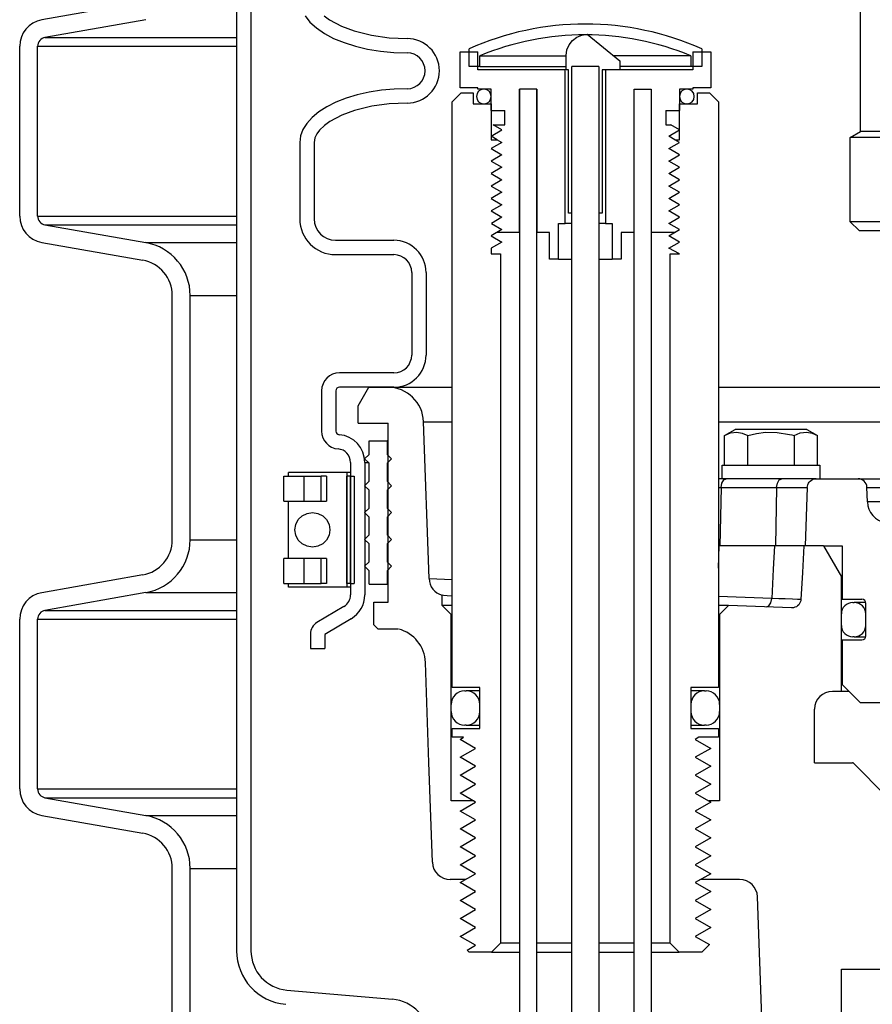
# Model space of a CAD drawing. Extents: x 2360 to 5106, y -824 to 622.
# Tile 47 of 124: x 3452 to 3458, y 488 to 495. Entities that reach past the tile are written whole.
import ezdxf

# ---------------------------------------------------------------- set-up
doc = ezdxf.new("R2010")
doc.units = 0
doc.header["$MEASUREMENT"] = 0
doc.layers.add('SPILL-BUCKET', color=1, linetype='CONTINUOUS')
doc.layers.add('SWIVEL-ADAPTOR', color=1, linetype='CONTINUOUS')

msp = doc.modelspace()

# ---------------------------------------------------------------- linework, layer by layer
at = {"layer": 'SPILL-BUCKET', "color": 1, "linetype": 'Continuous'}
for p, q in [((3453.37293, 502.4563), (3453.37293, 488.25874)), ((3453.47286, 502.4563), (3453.47286, 488.25874)), ((3452.71742, 494.87858), (3452.0138, 494.75451)), ((3452.7391, 494.75556), (3452.03549, 494.63149)), ((3453.84996, 494.78278), (3453.88461, 494.73902)), ((3453.88461, 494.73902), (3453.92995, 494.69778)), ((3453.98358, 494.78284), (3454.02163, 494.75488)), ((3454.02163, 494.75488), (3454.10436, 494.71011)), ((3453.92995, 494.69778), (3453.98528, 494.6597)), ((3453.98528, 494.6597), (3454.0497, 494.6254)), ((3454.10436, 494.71011), (3454.19233, 494.67712)), ((3454.19233, 494.67712), (3454.31359, 494.64648)), ((3455.78154, 494.64835), (3455.8195, 494.65512)), ((3455.8195, 494.65512), (3456.04724, 494.46852)), ((3454.0497, 494.6254), (3454.12223, 494.5954)), ((3454.12223, 494.5954), (3454.2017, 494.57019)), ((3454.31359, 494.64648), (3454.4374, 494.62919)), ((3454.4374, 494.62919), (3454.56276, 494.62377)), ((3455.69215, 494.57981), (3455.71554, 494.6103)), ((3455.71554, 494.6103), (3455.74608, 494.63339)), ((3455.74608, 494.63339), (3455.78154, 494.64835)), ((3451.85896, 493.38546), (3451.85896, 494.56999)), ((3451.98388, 493.38546), (3451.98388, 494.56999)), ((3454.2017, 494.57019), (3454.28686, 494.55015)), ((3454.28686, 494.55015), (3454.37637, 494.5356)), ((3454.37637, 494.5356), (3454.46883, 494.52679)), ((3454.46883, 494.52679), (3454.56276, 494.52383)), ((3454.93186, 494.53098), (3455.05678, 494.53098)), ((3454.93186, 494.28115), (3454.93186, 494.53098)), ((3455.05678, 494.40606), (3455.05678, 494.53098)), ((3455.6721, 494.506), (3455.6773, 494.54425)), ((3455.6773, 494.54425), (3455.69215, 494.57981)), ((3456.55575, 494.53098), (3456.68067, 494.53098)), ((3456.55575, 494.53098), (3456.55575, 494.40606)), ((3456.68067, 494.53098), (3456.68067, 494.28115)), ((3455.6721, 494.40606), (3455.6721, 494.506)), ((3456.04724, 494.46852), (3456.04724, 494.40606)), ((3455.66571, 494.40606), (3455.05678, 494.40606)), ((3455.66571, 493.3343), (3455.66571, 494.40606)), ((3455.68916, 494.40606), (3455.6721, 494.40606)), ((3455.68916, 493.40675), (3455.68916, 494.40606)), ((3455.71197, 493.40675), (3455.71197, 494.42819)), ((3455.89934, 494.42819), (3455.89934, 493.40675)), ((3456.04724, 494.40606), (3455.92337, 494.40606)), ((3455.92337, 494.40606), (3455.92337, 493.40675)), ((3455.94682, 494.40606), (3455.94682, 493.3343)), ((3456.55575, 494.40606), (3455.94682, 494.40606)), ((3454.29699, 494.24965), (3454.21446, 494.23108)), ((3454.3834, 494.26311), (3454.29699, 494.24965)), ((3454.47242, 494.27127), (3454.3834, 494.26311)), ((3454.56276, 494.274), (3454.47242, 494.27127)), ((3455.05678, 494.28115), (3454.93186, 494.28115)), ((3455.05678, 494.27116), (3455.05678, 494.28115)), ((3455.14921, 494.27116), (3455.05678, 494.27116)), ((3455.14921, 494.12126), (3455.14921, 494.27116)), ((3455.34658, 494.27116), (3455.34658, 482.96388)), ((3455.34658, 493.27184), (3455.34658, 494.27116)), ((3455.4665, 494.27116), (3455.34658, 494.27116)), ((3455.4665, 482.96388), (3455.4665, 494.27116)), ((3455.4665, 494.27116), (3455.4665, 493.27184)), ((3456.14603, 494.27116), (3456.26595, 494.27116)), ((3456.14603, 494.27116), (3456.26595, 494.27116)), ((3456.14603, 482.96388), (3456.14603, 494.27116)), ((3456.14603, 493.27184), (3456.14603, 494.27116)), ((3456.26595, 494.27116), (3456.26595, 493.27184)), ((3456.26595, 494.27116), (3456.26595, 482.96388)), ((3456.46331, 494.27116), (3456.46331, 494.12126)), ((3456.55575, 494.27116), (3456.46331, 494.27116)), ((3456.68067, 494.28115), (3456.55575, 494.28115)), ((3456.55575, 494.28115), (3456.55575, 494.27116)), ((3454.06576, 494.17976), (3454.00177, 494.14776)), ((3454.13701, 494.20767), (3454.06576, 494.17976)), ((3454.21446, 494.23108), (3454.13701, 494.20767)), ((3454.56276, 494.17407), (3454.43819, 494.16875)), ((3453.94595, 494.11214), (3453.89913, 494.07341)), ((3454.00177, 494.14776), (3453.94595, 494.11214)), ((3454.19547, 494.1217), (3454.10712, 494.08889)), ((3454.31567, 494.15179), (3454.19547, 494.1217)), ((3454.43819, 494.16875), (3454.31567, 494.15179)), ((3455.14921, 494.12126), (3455.24415, 494.12126)), ((3455.24415, 494.02133), (3455.24415, 494.12126)), ((3456.36838, 494.12126), (3456.36838, 494.02133)), ((3456.36838, 494.12126), (3456.46331, 494.12126)), ((3453.86198, 494.03215), (3453.83506, 493.98894)), ((3453.89913, 494.07341), (3453.86198, 494.03215)), ((3454.02377, 494.04435), (3453.98576, 494.0168)), ((3454.10712, 494.08889), (3454.02377, 494.04435)), ((3453.83506, 493.98894), (3453.81874, 493.94443)), ((3453.95191, 493.98433), (3453.9326, 493.95893)), ((3453.98576, 494.0168), (3453.95191, 493.98433)), ((3455.14921, 493.94288), (3455.22451, 493.98635)), ((3455.16393, 494.02133), (3455.24415, 494.02133)), ((3455.22451, 493.98635), (3455.16393, 494.02133)), ((3456.36838, 494.02133), (3456.40274, 494.02133)), ((3456.38802, 493.94288), (3456.46331, 493.98635)), ((3456.46331, 493.98635), (3456.40274, 494.02133)), ((3453.81874, 493.94443), (3453.81328, 493.89926)), ((3453.81328, 493.89926), (3453.81328, 493.36595)), ((3453.91861, 493.93039), (3453.91321, 493.89926)), ((3453.91321, 493.89926), (3453.91321, 493.36595)), ((3453.9326, 493.95893), (3453.91861, 493.93039)), ((3455.19162, 493.9184), (3455.14921, 493.94288)), ((3456.43043, 493.9184), (3456.38802, 493.94288)), ((3455.71197, 493.40675), (3455.68916, 493.40675)), ((3455.92337, 493.40675), (3455.89934, 493.40675)), ((3452.03549, 493.32395), (3452.7391, 493.19988)), ((3455.61889, 493.3343), (3455.66571, 493.3343)), ((3455.61889, 493.08447), (3455.61889, 493.3343)), ((3455.67777, 493.3343), (3455.66571, 493.3343)), ((3455.71189, 493.3343), (3455.67777, 493.3343)), ((3455.93441, 493.3343), (3455.89938, 493.3343)), ((3455.94682, 493.3343), (3455.93441, 493.3343)), ((3455.94682, 493.3343), (3455.99364, 493.3343)), ((3455.99364, 493.3343), (3455.99364, 493.08447)), ((3454.06311, 493.21605), (3454.46968, 493.21605)), ((3455.34658, 493.27184), (3455.19162, 493.27184)), ((3455.55644, 493.27184), (3455.4665, 493.27184)), ((3455.55644, 493.08447), (3455.55644, 493.27184)), ((3456.14603, 493.27184), (3456.05609, 493.27184)), ((3456.05609, 493.27184), (3456.05609, 493.08447)), ((3456.43043, 493.27184), (3456.26595, 493.27184)), ((3452.0138, 493.20093), (3452.71742, 493.07687)), ((3454.06311, 493.11612), (3454.46968, 493.11612)), ((3455.61889, 493.08447), (3455.55644, 493.08447)), ((3455.61889, 493.08447), (3455.62523, 493.08447)), ((3455.62523, 493.08447), (3455.64381, 493.08447)), ((3455.64381, 493.08447), (3455.67339, 493.08447)), ((3455.67339, 493.08447), (3455.71195, 493.08447)), ((3455.89934, 493.08447), (3455.93838, 493.08447)), ((3455.93838, 493.08447), (3455.96836, 493.08447)), ((3455.96836, 493.08447), (3455.98721, 493.08447)), ((3455.98721, 493.08447), (3455.99364, 493.08447)), ((3456.05609, 493.08447), (3455.99364, 493.08447)), ((3454.59459, 492.99121), (3454.59459, 492.41585)), ((3454.69453, 492.99121), (3454.69453, 492.41585)), ((3452.92386, 491.12735), (3452.92386, 492.83083)), ((3453.04878, 491.12735), (3453.04878, 492.83083)), ((3454.46968, 492.29093), (3454.09056, 492.29093)), ((3454.46968, 492.191), (3454.09056, 492.191)), ((3453.96565, 492.16602), (3453.96565, 491.88496)), ((3454.06558, 492.16602), (3454.06558, 491.88496)), ((3454.16738, 491.66701), (3454.16738, 490.74218)), ((3454.26732, 491.66701), (3454.26732, 490.74218)), ((3453.70279, 491.39598), (3453.70279, 491.57086)), ((3453.70279, 491.57086), (3453.70898, 491.57086)), ((3453.70898, 491.57086), (3453.72723, 491.57086)), ((3453.72723, 491.57086), (3453.75659, 491.57086)), ((3453.72777, 491.57086), (3453.72974, 491.57086)), ((3453.72974, 491.57086), (3453.73558, 491.57086)), ((3453.74148, 491.59584), (3453.73558, 491.59584)), ((3453.73558, 491.57086), (3453.73558, 491.59584)), ((3453.75883, 491.59584), (3453.74148, 491.59584)), ((3453.75659, 491.57086), (3453.7955, 491.57086)), ((3453.78663, 491.59584), (3453.75883, 491.59584)), ((3453.82326, 491.59584), (3453.78663, 491.59584)), ((3453.7955, 491.57086), (3453.84193, 491.57086)), ((3453.86659, 491.59584), (3453.82326, 491.59584)), ((3453.84193, 491.57086), (3453.90589, 491.57086)), ((3453.84193, 491.57086), (3453.84193, 491.39598)), ((3453.9141, 491.59584), (3453.86659, 491.59584)), ((3453.90589, 491.57086), (3453.96377, 491.57086)), ((3453.96303, 491.59584), (3453.9141, 491.59584)), ((3454.01055, 491.59584), (3453.96303, 491.59584)), ((3454.00014, 491.57086), (3453.96377, 491.57086)), ((3453.96377, 491.39598), (3453.96377, 491.57086)), ((3454.00014, 491.57086), (3454.00014, 491.39598)), ((3454.05388, 491.59584), (3454.01055, 491.59584)), ((3454.09051, 491.59584), (3454.05388, 491.59584)), ((3454.1183, 491.59584), (3454.09051, 491.59584)), ((3454.13566, 491.59584), (3454.1183, 491.59584)), ((3454.14155, 491.59584), (3454.13566, 491.59584)), ((3454.14155, 491.59584), (3454.14155, 490.79639)), ((3454.14155, 491.57086), (3454.14198, 491.57086)), ((3454.15465, 491.59584), (3454.14157, 491.59584)), ((3454.14198, 491.57086), (3454.1424, 491.57086)), ((3454.16738, 491.57086), (3454.1424, 491.57086)), ((3454.1424, 490.82137), (3454.1424, 491.57086)), ((3454.16738, 491.59584), (3454.15465, 491.59584)), ((3454.16738, 491.57086), (3454.16738, 490.82137)), ((3454.16738, 490.82137), (3454.16738, 491.57086)), ((3454.16738, 491.57086), (3454.19237, 491.57086)), ((3454.19237, 491.57086), (3454.19237, 490.82137)), ((3453.70279, 491.39598), (3453.70898, 491.39598)), ((3453.70898, 491.39598), (3453.72723, 491.39598)), ((3453.72723, 491.39598), (3453.75659, 491.39598)), ((3453.72777, 491.39598), (3453.72974, 491.39598)), ((3453.72974, 491.39598), (3453.73558, 491.39598)), ((3453.73558, 490.99625), (3453.73558, 491.39597)), ((3453.75659, 491.39598), (3453.7955, 491.39598)), ((3453.7955, 491.39598), (3453.84193, 491.39598)), ((3453.84193, 491.39598), (3453.90589, 491.39598)), ((3453.90589, 491.39598), (3453.96377, 491.39598)), ((3453.96377, 491.39598), (3454.00014, 491.39598)), ((3454.14155, 491.39598), (3454.14198, 491.39598)), ((3454.14198, 491.39598), (3454.1424, 491.39598)), ((3454.14232, 491.28784), (3454.14157, 491.28874)), ((3453.70898, 490.99625), (3453.70279, 490.99625)), ((3453.70279, 490.82137), (3453.70279, 490.99625)), ((3453.72723, 490.99625), (3453.70898, 490.99625)), ((3453.75659, 490.99625), (3453.72723, 490.99625)), ((3453.72974, 490.99625), (3453.72777, 490.99625)), ((3453.73558, 490.99625), (3453.72974, 490.99625)), ((3453.7955, 490.99625), (3453.75659, 490.99625)), ((3453.84193, 490.99625), (3453.7955, 490.99625)), ((3453.90589, 490.99625), (3453.84193, 490.99625)), ((3453.84193, 490.99625), (3453.84193, 490.82137)), ((3453.96377, 490.99625), (3453.90589, 490.99625)), ((3453.96377, 490.82137), (3453.96377, 490.99625)), ((3454.00014, 490.99625), (3453.96377, 490.99625)), ((3454.00014, 490.99625), (3454.00014, 490.82137)), ((3454.14198, 490.99625), (3454.14155, 490.99625)), ((3454.1424, 490.99625), (3454.14198, 490.99625)), ((3452.71742, 490.88131), (3452.0138, 490.75725)), ((3453.70279, 490.82137), (3453.70898, 490.82137)), ((3453.70898, 490.82137), (3453.72723, 490.82137)), ((3453.72723, 490.82137), (3453.75659, 490.82137)), ((3453.72777, 490.82137), (3453.72974, 490.82137)), ((3453.72974, 490.82137), (3453.73558, 490.82137)), ((3453.73558, 490.79639), (3453.73558, 490.82137)), ((3453.75659, 490.82137), (3453.7955, 490.82137)), ((3453.7955, 490.82137), (3453.84193, 490.82137)), ((3453.84193, 490.82137), (3453.90589, 490.82137)), ((3453.90589, 490.82137), (3453.96377, 490.82137)), ((3454.00014, 490.82137), (3453.96377, 490.82137)), ((3454.14155, 490.82137), (3454.14198, 490.82137)), ((3454.14198, 490.82137), (3454.1424, 490.82137)), ((3454.16738, 490.82137), (3454.1424, 490.82137)), ((3454.16738, 490.82137), (3454.19237, 490.82137)), ((3452.7391, 490.75829), (3452.03549, 490.63423)), ((3453.74148, 490.79639), (3453.73558, 490.79639)), ((3453.75883, 490.79639), (3453.74148, 490.79639)), ((3453.78663, 490.79639), (3453.75883, 490.79639)), ((3453.82326, 490.79639), (3453.78663, 490.79639)), ((3453.86659, 490.79639), (3453.82326, 490.79639)), ((3453.9141, 490.79639), (3453.86659, 490.79639)), ((3453.96303, 490.79639), (3453.9141, 490.79639)), ((3454.01055, 490.79639), (3453.96303, 490.79639)), ((3454.05388, 490.79639), (3454.01055, 490.79639)), ((3454.09051, 490.79639), (3454.05388, 490.79639)), ((3454.1183, 490.79639), (3454.09051, 490.79639)), ((3454.13566, 490.79639), (3454.1183, 490.79639)), ((3454.14155, 490.79639), (3454.13566, 490.79639)), ((3454.15465, 490.79639), (3454.14157, 490.79639)), ((3454.16738, 490.79639), (3454.15465, 490.79639)), ((3454.12169, 490.66172), (3453.93327, 490.54932)), ((3451.85896, 489.38819), (3451.85896, 490.57272)), ((3451.98388, 489.38819), (3451.98388, 490.57272)), ((3454.17289, 490.5759), (3453.98751, 490.46532)), ((3453.88758, 490.46887), (3453.88758, 490.36856)), ((3453.98751, 490.46532), (3453.98751, 490.36856)), ((3453.88758, 490.36856), (3453.98751, 490.36856)), ((3455.01019, 490.07302), (3454.98335, 490.07302)), ((3455.06927, 490.07302), (3455.01019, 490.07302)), ((3454.98335, 489.83319), (3455.0102, 489.83319)), ((3455.0102, 489.83319), (3455.06927, 489.83319)), ((3452.03549, 489.32668), (3452.7391, 489.20262)), ((3455.02691, 489.30414), (3454.86941, 489.30414)), ((3456.74313, 489.30414), (3456.66753, 489.30414)), ((3452.0138, 489.20367), (3452.71742, 489.0796)), ((3452.92386, 487.62974), (3452.92386, 488.83357)), ((3453.04878, 487.62974), (3453.04878, 488.83357)), ((3456.60957, 488.75585), (3456.57249, 488.73444)), ((3456.88244, 488.75585), (3456.61321, 488.75585)), ((3457.12084, 485.38316), (3457.00728, 488.63529)), ((3457.59255, 488.13128), (3458.14167, 488.13128)), ((3457.59255, 486.92367), (3457.59255, 488.13128)), ((3453.72372, 487.98498), (3454.45974, 487.92058))]:
    msp.add_line(p, q, dxfattribs=at)
at = {"layer": 'SPILL-BUCKET', "color": 7}
for p, q in [((3452.03549, 494.6315), (3453.37293, 494.6315)), ((3451.98388, 494.56999), (3453.37293, 494.56999)), ((3455.06927, 494.50315), (3455.6721, 494.50315)), ((3456.54326, 494.50315), (3456.00498, 494.50315)), ((3455.06927, 494.4282), (3455.6721, 494.4282)), ((3456.54326, 494.4282), (3456.04724, 494.4282)), ((3451.98388, 493.38546), (3453.37293, 493.38546)), ((3452.03549, 493.32395), (3453.37293, 493.32395)), ((3452.73911, 493.19989), (3453.37293, 493.19989)), ((3453.04878, 492.83083), (3453.37293, 492.83083)), ((3454.42757, 492.191), (3454.8769, 492.191)), ((3454.67725, 491.94989), (3454.8769, 491.94989)), ((3456.73562, 491.49232), (3456.74435, 491.49232)), ((3456.74435, 491.49232), (3456.75319, 491.49232)), ((3456.75319, 491.49232), (3457.1407, 491.49232)), ((3457.1407, 491.49232), (3457.20454, 491.49232)), ((3457.20454, 491.49232), (3457.25913, 491.49232)), ((3457.25913, 491.49232), (3457.30307, 491.49232)), ((3457.30307, 491.49232), (3457.33523, 491.49232)), ((3457.33523, 491.49232), (3457.35479, 491.49232)), ((3453.04878, 491.12735), (3453.37293, 491.12735)), ((3454.71544, 490.85618), (3454.8769, 490.85067)), ((3452.7391, 490.75829), (3453.37293, 490.75829)), ((3457.1071, 490.71686), (3456.73563, 490.72983)), ((3457.15723, 490.71515), (3457.1071, 490.71686)), ((3457.2011, 490.71368), (3457.15723, 490.71515)), ((3457.25053, 490.71209), (3457.2011, 490.71368)), ((3457.28652, 490.71102), (3457.25053, 490.71209)), ((3457.31012, 490.71043), (3457.28652, 490.71102)), ((3457.3106, 490.71042), (3457.30913, 490.70015)), ((3457.31037, 490.71043), (3457.31012, 490.71043)), ((3452.03549, 490.63423), (3453.37293, 490.63423)), ((3451.98388, 490.57272), (3453.37293, 490.57272)), ((3451.98388, 489.38819), (3453.37293, 489.38819)), ((3452.03549, 489.32668), (3453.37293, 489.32668)), ((3452.73911, 489.20262), (3453.37293, 489.20262)), ((3453.04878, 488.83357), (3453.37293, 488.83357))]:
    msp.add_line(p, q, dxfattribs=at)
at = {"layer": 'SPILL-BUCKET', "color": 7, "linetype": 'Continuous'}
for p, q in [((3454.99432, 494.4282), (3454.99432, 494.55251)), ((3456.61821, 494.55251), (3456.61821, 494.4282)), ((3455.06927, 494.4282), (3455.06927, 494.50315)), ((3456.54326, 494.50315), (3456.54326, 494.4282)), ((3455.06927, 494.4282), (3454.99432, 494.4282)), ((3456.61821, 494.4282), (3456.54326, 494.4282)), ((3456.73864, 492.191), (3457.90329, 492.191)), ((3456.73864, 491.9499), (3457.90329, 491.94989)), ((3454.2973, 491.81626), (3454.42221, 491.81626)), ((3454.2973, 491.72257), (3454.2973, 491.81626)), ((3454.42221, 491.81626), (3454.42221, 491.72257)), ((3454.42433, 491.81626), (3454.42221, 491.81626)), ((3454.43069, 491.81626), (3454.42433, 491.81626)), ((3454.26607, 491.69134), (3454.2973, 491.72257)), ((3454.42433, 491.72257), (3454.42221, 491.72257)), ((3454.42221, 491.72257), (3454.45344, 491.69134)), ((3454.43069, 491.72257), (3454.42433, 491.72257)), ((3454.2973, 491.66012), (3454.26607, 491.69134)), ((3454.26732, 491.66701), (3454.2731, 491.66701)), ((3454.2731, 491.66701), (3454.29043, 491.66701)), ((3454.2973, 491.5352), (3454.2973, 491.66012)), ((3454.45344, 491.69134), (3454.42221, 491.66012)), ((3454.42221, 491.66012), (3454.42221, 491.5352)), ((3454.42433, 491.66012), (3454.42221, 491.66012)), ((3454.43069, 491.66012), (3454.42433, 491.66012)), ((3454.26607, 491.50397), (3454.2973, 491.5352)), ((3454.2973, 491.47274), (3454.26607, 491.50397)), ((3454.42433, 491.5352), (3454.42221, 491.5352)), ((3454.42221, 491.5352), (3454.45344, 491.50397)), ((3454.45344, 491.50397), (3454.42221, 491.47274)), ((3454.43069, 491.5352), (3454.42433, 491.5352)), ((3457.77112, 491.49232), (3457.90329, 491.49232)), ((3454.2973, 491.34783), (3454.2973, 491.47274)), ((3454.42221, 491.47274), (3454.42221, 491.34783)), ((3454.42433, 491.47274), (3454.42221, 491.47274)), ((3454.43069, 491.47274), (3454.42433, 491.47274)), ((3457.90329, 491.39101), (3457.77465, 491.39101)), ((3453.80312, 491.26716), (3453.8301, 491.2939)), ((3453.8301, 491.2939), (3453.86409, 491.31107)), ((3453.86409, 491.31107), (3453.90177, 491.31698)), ((3453.90177, 491.31698), (3453.93945, 491.31107)), ((3453.93945, 491.31107), (3453.97344, 491.2939)), ((3453.97344, 491.2939), (3454.00042, 491.26716)), ((3454.26607, 491.3166), (3454.2973, 491.34783)), ((3454.2973, 491.28537), (3454.26607, 491.3166)), ((3454.2973, 491.16046), (3454.2973, 491.28537)), ((3454.42221, 491.34783), (3454.45344, 491.3166)), ((3454.42433, 491.34783), (3454.42221, 491.34783)), ((3454.45344, 491.3166), (3454.42221, 491.28537)), ((3454.42221, 491.28537), (3454.42221, 491.16046)), ((3454.42433, 491.28537), (3454.42221, 491.28537)), ((3454.43069, 491.34783), (3454.42433, 491.34783)), ((3454.43069, 491.28537), (3454.42433, 491.28537)), ((3453.77984, 491.19612), (3453.7858, 491.23347)), ((3453.7858, 491.23347), (3453.80312, 491.26716)), ((3454.00042, 491.26716), (3454.01774, 491.23347)), ((3454.01774, 491.23347), (3454.02371, 491.19612)), ((3453.7858, 491.15877), (3453.77984, 491.19612)), ((3453.80312, 491.12507), (3453.7858, 491.15877)), ((3454.01774, 491.15877), (3454.00042, 491.12507)), ((3454.02371, 491.19612), (3454.01774, 491.15877)), ((3454.26607, 491.12923), (3454.2973, 491.16046)), ((3454.42221, 491.16046), (3454.45344, 491.12923)), ((3454.42433, 491.16046), (3454.42221, 491.16046)), ((3454.43069, 491.16046), (3454.42433, 491.16046)), ((3453.8301, 491.09833), (3453.80312, 491.12507)), ((3453.86409, 491.08116), (3453.8301, 491.09833)), ((3453.90177, 491.07525), (3453.86409, 491.08116)), ((3453.93945, 491.08116), (3453.90177, 491.07525)), ((3453.97344, 491.09833), (3453.93945, 491.08116)), ((3454.00042, 491.12507), (3453.97344, 491.09833)), ((3454.2973, 491.098), (3454.26607, 491.12923)), ((3454.2973, 490.97308), (3454.2973, 491.098)), ((3454.45344, 491.12923), (3454.42221, 491.098)), ((3454.42433, 491.098), (3454.42221, 491.098)), ((3454.42221, 491.098), (3454.42221, 490.97308)), ((3454.43069, 491.098), (3454.42433, 491.098)), ((3453.92522, 491.07515), (3453.92489, 491.07532)), ((3454.26607, 490.94186), (3454.2973, 490.97308)), ((3454.2973, 490.91063), (3454.26607, 490.94186)), ((3454.42221, 490.97308), (3454.45344, 490.94186)), ((3454.42433, 490.97308), (3454.42221, 490.97308)), ((3454.45344, 490.94186), (3454.42221, 490.91063)), ((3454.43069, 490.97308), (3454.42433, 490.97308)), ((3454.2973, 490.81694), (3454.2973, 490.91063)), ((3454.42221, 490.91063), (3454.42221, 490.81694)), ((3454.42433, 490.91063), (3454.42221, 490.91063)), ((3454.43069, 490.91063), (3454.42433, 490.91063)), ((3454.2973, 490.81694), (3454.42221, 490.81694)), ((3454.42433, 490.81694), (3454.42221, 490.81694)), ((3454.43069, 490.81694), (3454.42433, 490.81694)), ((3454.8148, 490.66852), (3454.80695, 490.66852)), ((3454.83823, 490.66852), (3454.8148, 490.66852)), ((3454.87687, 490.66852), (3454.83823, 490.66852)), ((3457.67249, 490.68944), (3457.68248, 490.68944)), ((3457.69144, 490.68944), (3457.68248, 490.68944)), ((3457.59255, 490.52955), (3457.59255, 490.60949)), ((3457.76243, 490.52955), (3457.76243, 490.60949)), ((3457.76243, 490.60949), (3457.76268, 490.60949)), ((3457.76268, 490.60949), (3457.76343, 490.60949)), ((3457.76268, 490.52955), (3457.76243, 490.52955)), ((3457.76342, 490.52955), (3457.76268, 490.52955)), ((3457.68248, 490.44961), (3457.67249, 490.44961)), ((3454.96434, 490.07302), (3454.97433, 490.07302)), ((3454.98335, 490.07302), (3454.97433, 490.07302)), ((3456.6382, 490.07302), (3456.62918, 490.07302)), ((3456.6382, 490.07302), (3456.64819, 490.07302)), ((3454.86941, 489.92813), (3454.86941, 489.97809)), ((3455.06927, 489.92813), (3455.06927, 489.97809)), ((3456.54326, 489.97809), (3456.54326, 489.92813)), ((3456.74313, 489.97809), (3456.74313, 489.92813)), ((3454.97433, 489.83319), (3454.96434, 489.83319)), ((3454.97433, 489.83319), (3454.98335, 489.83319)), ((3456.62918, 489.83319), (3456.6382, 489.83319)), ((3456.64819, 489.83319), (3456.6382, 489.83319))]:
    msp.add_line(p, q, dxfattribs=at)
at = {"layer": 'SPILL-BUCKET', "color": 8, "linetype": 'Continuous'}
for p, q in [((3455.89934, 494.42819), (3455.71197, 494.42819)), ((3455.89934, 494.42819), (3455.71197, 494.42819)), ((3455.71197, 486.18383), (3455.71197, 494.42819)), ((3455.89934, 494.42819), (3455.89995, 486.18383)), ((3455.34658, 488.31173), (3455.21467, 488.31173)), ((3455.71194, 488.31173), (3455.4665, 488.31173)), ((3456.14603, 488.31173), (3455.89933, 488.31173)), ((3456.39786, 488.31173), (3456.26595, 488.31173)), ((3455.15221, 488.24927), (3455.34658, 488.24927)), ((3455.4665, 488.24927), (3455.71201, 488.24927)), ((3455.89937, 488.24927), (3456.14603, 488.24927)), ((3456.26595, 488.24927), (3456.46032, 488.24927))]:
    msp.add_line(p, q, dxfattribs=at)
at = {"layer": 'SPILL-BUCKET', "color": 3, "linetype": 'Continuous'}
for p, q in [((3455.09675, 494.27116), (3455.09875, 494.27116)), ((3455.04628, 494.21869), (3455.04628, 494.22069)), ((3455.14921, 494.21869), (3455.14921, 494.22069)), ((3456.46331, 494.22069), (3456.46331, 494.21869)), ((3456.56625, 494.22069), (3456.56625, 494.21869)), ((3455.09875, 494.16822), (3455.09675, 494.16822)), ((3456.51578, 494.16822), (3456.51378, 494.16822))]:
    msp.add_line(p, q, dxfattribs=at)
at = {"layer": 'SPILL-BUCKET', "linetype": 'Continuous'}
for p, q in [((3454.21985, 492.06119), (3454.2948, 492.191)), ((3454.2948, 492.191), (3454.42757, 492.191)), ((3456.73583, 492.191), (3456.73583, 490.47382)), ((3454.21985, 491.94117), (3454.21985, 492.06119)), ((3454.21985, 491.94117), (3454.4307, 491.94117)), ((3454.4307, 490.69203), (3454.4307, 491.94117)), ((3454.71544, 490.85618), (3454.67725, 491.94989)), ((3456.77684, 491.85323), (3456.85155, 491.89636)), ((3456.77684, 491.85323), (3456.81934, 491.87231)), ((3456.77684, 491.64654), (3456.77684, 491.85323)), ((3456.81934, 491.87231), (3456.86375, 491.8782)), ((3457.35121, 491.89636), (3456.85155, 491.89636)), ((3456.86375, 491.8782), (3456.90149, 491.87073)), ((3456.90149, 491.87073), (3456.93911, 491.85323)), ((3456.93911, 491.85323), (3457.00008, 491.86812)), ((3456.93911, 491.64654), (3456.93911, 491.85323)), ((3457.00008, 491.86812), (3457.06284, 491.87682)), ((3457.06284, 491.87682), (3457.14568, 491.87633)), ((3457.14568, 491.87633), (3457.22958, 491.86225)), ((3457.22958, 491.86225), (3457.24666, 491.85794)), ((3457.24666, 491.85794), (3457.26365, 491.85323)), ((3457.26365, 491.85323), (3457.30615, 491.87231)), ((3457.26365, 491.85323), (3457.26365, 491.64654)), ((3457.30615, 491.87231), (3457.35055, 491.8782)), ((3457.35055, 491.8782), (3457.38829, 491.87073)), ((3457.35121, 491.89636), (3457.42592, 491.85323)), ((3457.38829, 491.87073), (3457.42592, 491.85323)), ((3457.42592, 491.64654), (3457.42592, 491.85323)), ((3456.76011, 491.5526), (3456.76011, 491.64654)), ((3456.76011, 491.64654), (3457.44265, 491.64654)), ((3457.44265, 491.64654), (3457.44265, 491.5526)), ((3456.76164, 491.5526), (3456.73562, 491.5526)), ((3456.75319, 491.49232), (3456.74502, 491.08417)), ((3456.75319, 491.49232), (3456.75839, 491.52262)), ((3456.75839, 491.52262), (3456.77144, 491.54459)), ((3456.78899, 491.5526), (3456.76164, 491.5526)), ((3456.77144, 491.54459), (3456.78899, 491.5526)), ((3457.17651, 491.5526), (3456.78899, 491.5526)), ((3457.1407, 491.49232), (3457.13253, 491.08417)), ((3457.1407, 491.49232), (3457.14591, 491.52262)), ((3457.14591, 491.52262), (3457.15896, 491.54459)), ((3457.15896, 491.54459), (3457.17651, 491.5526)), ((3457.24947, 491.5526), (3457.17651, 491.5526)), ((3457.31159, 491.5526), (3457.24947, 491.5526)), ((3457.36119, 491.5526), (3457.31159, 491.5526)), ((3457.35479, 491.49232), (3457.34036, 491.08417)), ((3457.35479, 491.49232), (3457.35588, 491.5019)), ((3457.35588, 491.5019), (3457.35845, 491.51118)), ((3457.35845, 491.51118), (3457.3628, 491.52063)), ((3457.39695, 491.5526), (3457.36119, 491.5526)), ((3457.3628, 491.52063), (3457.36866, 491.52923)), ((3457.36866, 491.52923), (3457.37594, 491.53679)), ((3457.37594, 491.53679), (3457.38436, 491.54305)), ((3457.38436, 491.54305), (3457.3901, 491.54621)), ((3457.3901, 491.54621), (3457.39614, 491.54877)), ((3457.39614, 491.54877), (3457.4065, 491.55156)), ((3457.41791, 491.5526), (3457.39695, 491.5526)), ((3457.4065, 491.55156), (3457.41718, 491.55259)), ((3457.41718, 491.55259), (3457.41755, 491.5526)), ((3457.41755, 491.5526), (3457.41791, 491.5526)), ((3457.41791, 491.5526), (3457.7087, 491.5526)), ((3457.7087, 491.5526), (3457.90329, 491.5526)), ((3457.77465, 491.39101), (3457.77112, 491.49232)), ((3456.73563, 490.92807), (3456.74032, 491.08417)), ((3457.46763, 491.08417), (3456.74502, 491.08417)), ((3457.12609, 491.08417), (3457.11765, 490.92099)), ((3457.3318, 491.08417), (3457.32122, 490.8973)), ((3457.46763, 491.08417), (3457.59255, 490.86781)), ((3457.46763, 491.08417), (3457.59904, 491.08417)), ((3457.59904, 491.08417), (3457.59904, 490.71118)), ((3457.11765, 490.92099), (3457.1071, 490.71686)), ((3457.32122, 490.8973), (3457.3106, 490.71042)), ((3457.59255, 490.86781), (3457.59417, 490.86781)), ((3457.59255, 490.06911), (3457.59255, 490.86781)), ((3457.59417, 490.86781), (3457.59905, 490.86781)), ((3454.80695, 490.66852), (3454.80695, 490.74015)), ((3454.81611, 490.73828), (3454.807, 490.74014)), ((3454.84257, 490.73547), (3454.81611, 490.73828)), ((3454.8769, 490.73427), (3454.84257, 490.73547)), ((3454.32915, 490.69203), (3454.4307, 490.69203)), ((3454.32915, 490.53373), (3454.32915, 490.69203)), ((3454.80695, 490.66852), (3454.86941, 490.60607)), ((3456.74815, 490.66852), (3456.73561, 490.66852)), ((3456.75949, 490.66852), (3456.73563, 490.66936)), ((3456.74313, 490.60607), (3456.80403, 490.66697)), ((3456.75949, 490.66852), (3456.74815, 490.66852)), ((3456.78415, 490.66767), (3456.75949, 490.66852)), ((3456.79905, 490.66714), (3456.78415, 490.66767)), ((3456.80403, 490.66697), (3456.79905, 490.66714)), ((3457.24476, 490.65158), (3456.80403, 490.66697)), ((3457.08703, 490.66513), (3457.10087, 490.68669)), ((3457.10087, 490.68669), (3457.1071, 490.71686)), ((3457.28732, 490.66558), (3457.27864, 490.65974)), ((3457.29492, 490.67276), (3457.28732, 490.66558)), ((3457.30117, 490.68105), (3457.29492, 490.67276)), ((3457.30596, 490.69026), (3457.30117, 490.68105)), ((3457.30913, 490.70015), (3457.30596, 490.69026)), ((3457.59904, 490.71118), (3457.73555, 490.71118)), ((3457.71825, 490.68944), (3457.69144, 490.68944)), ((3457.76272, 490.68944), (3457.71825, 490.68944)), ((3457.76343, 490.45625), (3457.76343, 490.68329)), ((3454.86941, 489.30414), (3454.86941, 490.60607)), ((3454.86941, 490.60607), (3454.87128, 490.60607)), ((3454.87128, 490.60607), (3454.87691, 490.60607)), ((3456.73563, 490.60607), (3456.74125, 490.60607)), ((3456.74125, 490.60607), (3456.74313, 490.60607)), ((3456.74313, 490.60607), (3456.74313, 489.30414)), ((3457.06915, 490.65771), (3457.08703, 490.66513)), ((3457.25174, 490.65171), (3457.24476, 490.65158)), ((3457.25867, 490.65258), (3457.25174, 490.65171)), ((3457.26895, 490.65534), (3457.25867, 490.65258)), ((3457.27864, 490.65974), (3457.26895, 490.65534)), ((3454.35822, 490.50465), (3454.32915, 490.53373)), ((3454.35822, 490.50465), (3454.50091, 490.50465)), ((3457.59904, 490.42837), (3457.59904, 490.11608)), ((3457.59904, 490.42837), (3457.73555, 490.42837)), ((3457.68248, 490.44961), (3457.69143, 490.44961)), ((3457.69143, 490.44961), (3457.71822, 490.44961)), ((3457.71822, 490.44961), (3457.76266, 490.44961)), ((3454.71407, 489.57371), (3454.68972, 490.27102)), ((3457.72396, 489.99117), (3457.59904, 490.11608)), ((3456.60233, 490.07302), (3456.54326, 490.07302)), ((3456.62918, 490.07302), (3456.60233, 490.07302)), ((3457.59255, 490.06911), (3457.53009, 490.06911)), ((3457.5985, 490.06911), (3457.59255, 490.06911)), ((3457.61635, 490.06911), (3457.5985, 490.06911)), ((3457.64601, 490.06911), (3457.61635, 490.06911)), ((3457.72396, 489.99117), (3458.03754, 489.99117)), ((3457.40517, 489.56946), (3457.40517, 489.9442)), ((3456.54326, 489.83319), (3456.60234, 489.83319)), ((3456.60234, 489.83319), (3456.62918, 489.83319)), ((3454.73843, 488.8764), (3454.71407, 489.57371)), ((3457.40517, 489.56946), (3457.67062, 489.56946)), ((3457.67154, 489.56946), (3457.67062, 489.56946)), ((3457.67432, 489.56946), (3457.67154, 489.56946)), ((3457.90682, 489.33524), (3457.67432, 489.56946)), ((3454.96895, 488.75585), (3454.86326, 488.75585))]:
    msp.add_line(p, q, dxfattribs=at)
at = {"layer": 'SPILL-BUCKET', "color": 1, "linetype": 'Continuous'}
msp.add_lwpolyline([(3455.04004, 488.7969), (3454.93186, 488.85935), (3455.04004, 488.92181), (3454.93186, 488.98427), (3455.04004, 489.04673), (3454.93186, 489.10918), (3455.04004, 489.17164), (3454.93186, 489.2341), (3455.04004, 489.29655), (3454.93186, 489.35901), (3455.04004, 489.42147), (3454.93186, 489.48393), (3455.04004, 489.54638), (3454.93186, 489.60884), (3455.04004, 489.6713), (3454.93186, 489.73376), (3454.95696, 489.74825), (3454.93186, 489.74825), (3454.8769, 489.74825), (3454.8769, 489.8107), (3455.06927, 489.8107), (3455.06927, 490.09551), (3454.8769, 490.09551), (3454.8769, 494.18272), (3454.93936, 494.24517), (3455.0243, 494.24517), (3455.0243, 494.16822), (3455.14921, 494.16822), (3455.14921, 493.9184), (3455.19162, 493.9184), (3455.22451, 493.89941), (3455.14921, 493.85594), (3455.22451, 493.81247), (3455.14921, 493.769), (3455.22451, 493.72553), (3455.14921, 493.68206), (3455.22451, 493.63859), (3455.14921, 493.59512), (3455.22451, 493.55165), (3455.14921, 493.50818), (3455.22451, 493.46471), (3455.14921, 493.42124), (3455.22451, 493.37777), (3455.1503, 493.33367), (3455.22451, 493.29083), (3455.14921, 493.24736), (3455.22451, 493.20388), (3455.14921, 493.16042), (3455.14921, 493.12094), (3455.21467, 493.12094), (3455.21467, 488.31173), (3455.15221, 488.24927), (3454.99432, 488.24927), (3454.98065, 488.26294), (3455.04004, 488.29724), (3454.93186, 488.35969), (3455.04004, 488.42215), (3454.93186, 488.48461), (3455.04004, 488.54707), (3454.93186, 488.60952), (3455.04004, 488.67198), (3454.93186, 488.73444)], close=True, dxfattribs=at)
at = {"layer": 'SPILL-BUCKET', "linetype": 'Continuous'}
msp.add_lwpolyline([(3456.39786, 488.31173), (3456.39786, 493.12094), (3456.46331, 493.12094), (3456.38802, 493.16042), (3456.46331, 493.20388), (3456.38802, 493.24736), (3456.46331, 493.29083), (3456.38802, 493.3343), (3456.46331, 493.37777), (3456.38802, 493.42124), (3456.46331, 493.46471), (3456.38802, 493.50818), (3456.46331, 493.55165), (3456.38802, 493.59512), (3456.46331, 493.63859), (3456.38802, 493.68206), (3456.46331, 493.72553), (3456.38802, 493.769), (3456.46331, 493.81247), (3456.38802, 493.85594), (3456.46331, 493.89941), (3456.43043, 493.9184), (3456.46331, 493.9184), (3456.46331, 494.16822), (3456.58823, 494.16822), (3456.58823, 494.24517), (3456.67317, 494.24517), (3456.73563, 494.18272), (3456.73563, 490.09551), (3456.54326, 490.09551), (3456.54326, 489.8107), (3456.73563, 489.8107), (3456.73563, 489.74825), (3456.68067, 489.74825), (3456.59759, 489.74825), (3456.59759, 489.74825), (3456.57249, 489.73376), (3456.68067, 489.6713), (3456.57249, 489.60884), (3456.68067, 489.54638), (3456.57249, 489.48393), (3456.68067, 489.42147), (3456.57249, 489.35901), (3456.68067, 489.29655), (3456.57249, 489.2341), (3456.68067, 489.17164), (3456.57249, 489.10918), (3456.68067, 489.04673), (3456.57249, 488.98427), (3456.68067, 488.92181), (3456.57249, 488.85935), (3456.68067, 488.7969), (3456.57249, 488.73444), (3456.68067, 488.67198), (3456.57249, 488.60952), (3456.68067, 488.54707), (3456.57249, 488.48461), (3456.68067, 488.42215), (3456.57249, 488.35969), (3456.67148, 488.30254), (3456.61821, 488.24927), (3456.46032, 488.24927)], close=True, dxfattribs=at)
at = {"layer": 'SPILL-BUCKET', "color": 1, "linetype": 'Continuous'}
for centre, radius, start, end in [((3452.04633, 494.56999), 0.18737, 100, 180), ((3452.04633, 494.56999), 0.06246, 99.999999, 180), ((3454.56276, 494.39892), 0.22485, 270, 90), ((3454.56276, 494.39892), 0.12491, 270, 90), ((3452.04633, 493.38546), 0.18737, 180, 260), ((3452.04633, 493.38546), 0.06246, 180, 260.000001), ((3454.06311, 493.36595), 0.24983, 180, 270), ((3454.06311, 493.36595), 0.1499, 180, 270), ((3454.46968, 492.99121), 0.22485, 0, 90), ((3452.67403, 492.83083), 0.37474, 0, 80), ((3452.67403, 492.83083), 0.24983, 0, 80.000001), ((3454.46968, 492.99121), 0.12491, 0, 90), ((3454.46968, 492.41585), 0.22485, 270, 0), ((3454.46968, 492.41585), 0.12491, 270, 0), ((3454.09056, 492.16602), 0.12491, 90, 180), ((3454.09056, 492.16602), 0.02498, 90, 180), ((3454.09056, 491.88496), 0.12491, 180, 265.575644), ((3454.09056, 491.88496), 0.02498, 180, 265.575644), ((3454.0737, 491.66701), 0.19362, 0, 85.575644), ((3454.0737, 491.66701), 0.09369, 0, 85.575644), ((3452.67403, 491.12735), 0.24983, 279.999999, 0), ((3452.67403, 491.12735), 0.37474, 280, 0), ((3452.04633, 490.57272), 0.18737, 100, 180), ((3454.0737, 490.74218), 0.09369, 300.816131, 0), ((3454.0737, 490.74218), 0.19362, 300.816129, 0), ((3452.04633, 490.57272), 0.06246, 99.999999, 180), ((3453.98126, 490.46887), 0.09369, 120.816131, 180), ((3452.04633, 489.38819), 0.18737, 180, 260), ((3452.04633, 489.38819), 0.06246, 180, 260.000001), ((3452.67403, 488.83357), 0.37474, 0, 80), ((3452.67403, 488.83357), 0.24983, 0, 80.000001), ((3456.88244, 488.63094), 0.12491, 2, 90), ((3453.74767, 488.25874), 0.37474, 180, 265), ((3453.74767, 488.25874), 0.27481, 180, 265), ((3454.4347, 487.63437), 0.2873, 280, 85)]:
    msp.add_arc(centre, radius, start, end, dxfattribs=at)
at = {"layer": 'SPILL-BUCKET', "color": 7, "linetype": 'Continuous'}
for centre, radius, start, end in [((3455.80627, 492.72624), 1.99863, 90, 113.969481), ((3455.80627, 492.72624), 1.99863, 66.030519, 90), ((3455.80627, 492.72624), 1.92369, 67.473116, 112.526884), ((3457.67249, 490.60949), 0.07995, 90, 180), ((3457.68248, 490.60949), 0.07995, 0, 90), ((3457.67249, 490.52955), 0.07995, 180, 270), ((3457.68248, 490.52955), 0.07995, 270, 0), ((3454.96434, 489.97809), 0.09494, 90, 180), ((3454.97433, 489.97809), 0.09494, 0, 90), ((3456.6382, 489.97809), 0.09494, 90, 180), ((3456.64819, 489.97809), 0.09494, 0, 90), ((3454.96434, 489.92813), 0.09494, 180, 270), ((3454.97433, 489.92813), 0.09494, 270, 0), ((3456.6382, 489.92813), 0.09494, 180, 270), ((3456.64819, 489.92813), 0.09494, 270, 0)]:
    msp.add_arc(centre, radius, start, end, dxfattribs=at)
at = {"layer": 'SPILL-BUCKET', "color": 7}
for centre, start, end in [((3455.09675, 494.22069), 90, 180), ((3455.09875, 494.22069), 0, 90), ((3456.51378, 494.22069), 90, 180), ((3456.51578, 494.22069), 0, 90), ((3455.09675, 494.21869), 180, 270), ((3455.09875, 494.21869), 270, 0), ((3456.51378, 494.21869), 180, 270), ((3456.51578, 494.21869), 270, 0)]:
    msp.add_arc(centre, 0.05047, start, end, dxfattribs=at)
at = {"layer": 'SPILL-BUCKET', "linetype": 'Continuous'}
for centre, radius, start, end in [((3454.42757, 491.94117), 0.24983, 2, 90), ((3457.7087, 491.49014), 0.06246, 2, 90), ((3457.9307, 491.39646), 0.15614, 182, 258.577269), ((3454.84028, 490.86054), 0.12491, 182, 254.523298), ((3457.73555, 490.68329), 0.02788, 0, 90), ((3454.44005, 490.2623), 0.24983, 2, 75.114191), ((3457.73555, 490.45625), 0.02788, 270, 0), ((3457.53009, 489.9442), 0.12491, 90, 180), ((3454.86326, 488.88076), 0.12491, 182, 270)]:
    msp.add_arc(centre, radius, start, end, dxfattribs=at)
at = {"layer": 'SWIVEL-ADAPTOR', "linetype": 'Continuous'}
for p, q in [((3457.72701, 493.97534), (3457.72701, 494.90055)), ((3457.72701, 493.97534), (3457.72701, 494.90055)), ((3457.65329, 493.9326), (3457.72701, 493.97534)), ((3457.65329, 493.9326), (3457.72701, 493.97534)), ((3457.65329, 493.34606), (3457.65329, 493.9326)), ((3457.65329, 493.34606), (3457.65329, 493.9326)), ((3457.71579, 493.28356), (3457.65329, 493.34606)), ((3457.71579, 493.28356), (3457.65329, 493.34606)), ((3457.71579, 493.28356), (3462.59079, 493.28356))]:
    msp.add_line(p, q, dxfattribs=at)
at = {"layer": 'SWIVEL-ADAPTOR'}
msp.add_line((3462.57957, 493.97534), (3457.72701, 493.97534), dxfattribs=at)
at = {"layer": 'SWIVEL-ADAPTOR', "color": 7}
for p, q in [((3462.65329, 493.9326), (3457.65329, 493.9326)), ((3462.65329, 493.34606), (3457.65329, 493.34606))]:
    msp.add_line(p, q, dxfattribs=at)

doc.saveas('drawing.dxf')
